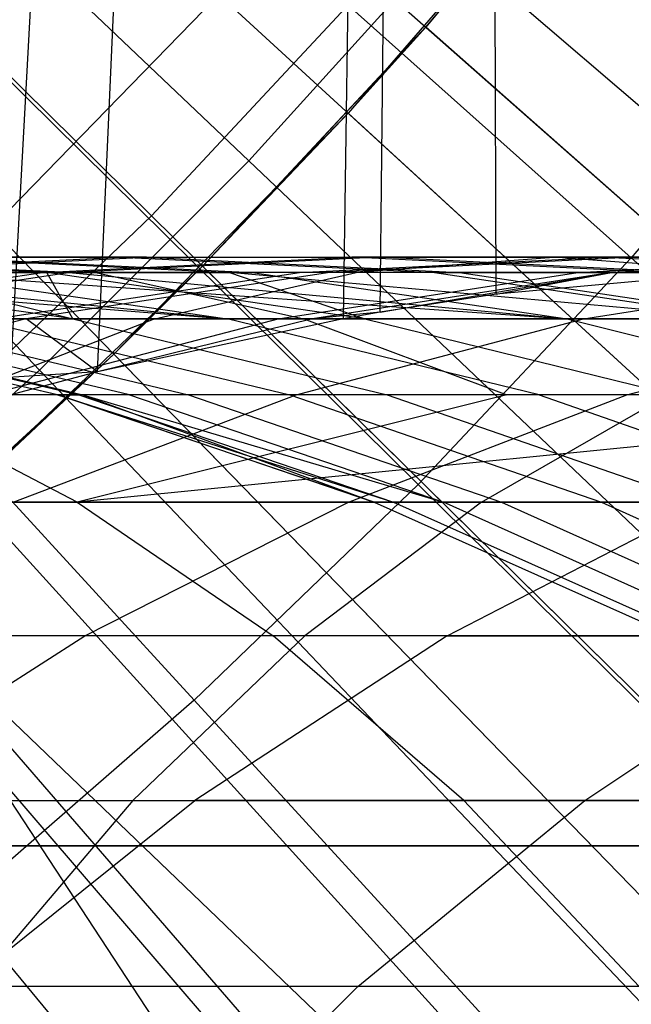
# Model space of a CAD drawing. Extents: x 0.1 to 12.1, y -6 to 6.
# Tile 155 of 256: x 6.74 to 6.844, y -0.827 to -0.66. Entities that reach past the tile are written whole.
import ezdxf

# ---------------------------------------------------------------- set-up
doc = ezdxf.new("R2010")
doc.units = 0
doc.header["$LTSCALE"] = 2.54
doc.layers.get('0').update_dxf_attribs({"linetype": 'CONTINUOUS'})

# ---------------------------------------------------------------- blocks, each defined once
blk = doc.blocks.new('DROPS_COLOR_B-11195_STL')
at = {"color": 0}
for p, q in [((6.73861, -0.72345, 50.9819), (6.81684, 0.70693, 50.99133)), ((6.73861, -0.72345, 50.9819), (6.81684, 0.70693, 50.99133)), ((6.75355, -0.71951, 50.98362), (6.81684, 0.70693, 50.99133)), ((6.75355, -0.71951, 50.98362), (6.81684, 0.70693, 50.99133)), ((6.81684, 0.70693, 50.99133), (6.79523, -0.7105, 50.98862)), ((6.81684, 0.70693, 50.99133), (6.79523, -0.7105, 50.98862)), ((6.80154, -0.70938, 50.9894), (6.81684, 0.70693, 50.99133)), ((6.80154, -0.70938, 50.9894), (6.81684, 0.70693, 50.99133)), ((6.82122, -0.70631, 50.99189), (6.81684, 0.70693, 50.99133)), ((6.82122, -0.70631, 50.99189), (6.81684, 0.70693, 50.99133)), ((6.66976, -0.57959, 13.76702), (6.77925, -0.68366, 13.73038)), ((6.66976, -0.57959, 13.76702), (6.77925, -0.68366, 13.73038)), ((6.7328, -0.60067, 13.83503), (6.84417, -0.70011, 13.79774)), ((6.7328, -0.60067, 13.83503), (6.84417, -0.70011, 13.79774)), ((6.63962, -0.60972, 13.76702), (6.7437, -0.71921, 13.73038)), ((6.63962, -0.60972, 13.76702), (6.7437, -0.71921, 13.73038)), ((6.84536, -0.61761, 13.61623), (6.80927, -0.66094, 13.61623)), ((6.808, -0.73862, 13.79774), (6.70177, -0.63371, 13.83503)), ((6.808, -0.73862, 13.79774), (6.70177, -0.63371, 13.83503)), ((6.83346, -0.63245, 13.45288), (6.79609, -0.67558, 13.45288)), ((6.83346, -0.63245, 13.45288), (6.79609, -0.67558, 13.45288)), ((6.80927, -0.66094, 13.61623), (6.83346, -0.63245, 13.45288)), ((6.80927, -0.66094, 13.61623), (6.83346, -0.63245, 13.45288)), ((6.77925, -0.68366, 13.73038), (6.81296, -0.64636, 13.73038)), ((6.77925, -0.68366, 13.73038), (6.81296, -0.64636, 13.73038)), ((6.81296, -0.64636, 13.73038), (6.92797, -0.7451, 13.68953)), ((6.81296, -0.64636, 13.73038), (6.92797, -0.7451, 13.68953)), ((6.77413, -0.65542, 1.92723), (6.73554, -0.69512, 1.92723)), ((6.77413, -0.65542, 1.92723), (6.73554, -0.69512, 1.92723)), ((6.77413, -0.65542, 1.92723), (7.0075, -0.86961, 2.00512)), ((6.77413, -0.65542, 1.92723), (7.0075, -0.86961, 2.00512)), ((6.87835, -0.65983, 13.79774), (6.84417, -0.70011, 13.79774)), ((6.87835, -0.65983, 13.79774), (6.84417, -0.70011, 13.79774)), ((6.80927, -0.66094, 13.61623), (6.77138, -0.70156, 13.61623)), ((6.80927, -0.66094, 13.61623), (6.79609, -0.67558, 13.45288)), ((6.80927, -0.66094, 13.61623), (6.79609, -0.67558, 13.45288)), ((6.76994, -0.77527, 13.79774), (6.66911, -0.66516, 13.83503)), ((6.76994, -0.77527, 13.79774), (6.66911, -0.66516, 13.83503)), ((6.79609, -0.67558, 13.45288), (6.75632, -0.7165, 13.45288)), ((6.79609, -0.67558, 13.45288), (6.75632, -0.7165, 13.45288)), ((6.77138, -0.70156, 13.61623), (6.79609, -0.67558, 13.45288)), ((6.77138, -0.70156, 13.61623), (6.79609, -0.67558, 13.45288)), ((6.79609, -0.67558, 13.45288), (7.02917, -0.8895, 13.37336)), ((6.79609, -0.67558, 13.45288), (7.02917, -0.8895, 13.37336)), ((6.7437, -0.71921, 13.73038), (6.77925, -0.68366, 13.73038)), ((6.7437, -0.71921, 13.73038), (6.77925, -0.68366, 13.73038)), ((6.77925, -0.68366, 13.73038), (6.88912, -0.7881, 13.68953)), ((6.77925, -0.68366, 13.73038), (6.88912, -0.7881, 13.68953)), ((6.73554, -0.69512, 1.92723), (6.95631, -0.92228, 2.00512)), ((6.73554, -0.69512, 1.92723), (6.95631, -0.92228, 2.00512)), ((6.74495, -0.70263, 53.34686), (6.69073, -0.70001, 53.3608)), ((6.74495, -0.70263, 53.34686), (6.69073, -0.70001, 53.3608)), ((6.74865, -0.70263, 51.61756), (6.69448, -0.70001, 51.60338)), ((6.74865, -0.70263, 51.61756), (6.69448, -0.70001, 51.60338)), ((6.70444, -0.70263, 53.60637), (6.75759, -0.70001, 53.58879)), ((6.70444, -0.70263, 53.60637), (6.75759, -0.70001, 53.58879)), ((6.70881, -0.70263, 51.3591), (6.76189, -0.70001, 51.3769)), ((6.70881, -0.70263, 51.3591), (6.76189, -0.70001, 51.3769)), ((6.71771, -0.70001, 56.58616), (6.83178, -0.70001, 56.67714)), ((6.71771, -0.70001, 56.58616), (6.83178, -0.70001, 56.67714)), ((6.75759, -0.70001, 53.58879), (6.72224, -0.70001, 53.47536)), ((6.72224, -0.70001, 53.47536), (6.77596, -0.70263, 53.45959)), ((6.75759, -0.70001, 53.58879), (6.72224, -0.70001, 53.47536)), ((6.72224, -0.70001, 53.47536), (6.77596, -0.70263, 53.45959)), ((6.72621, -0.70001, 51.48978), (6.77987, -0.70263, 51.50577)), ((6.76189, -0.70001, 51.3769), (6.72621, -0.70001, 51.48978)), ((6.76189, -0.70001, 51.3769), (6.72621, -0.70001, 51.48978)), ((6.72621, -0.70001, 51.48978), (6.77987, -0.70263, 51.50577)), ((6.74422, -0.70263, 53.72028), (6.79674, -0.70001, 53.7009)), ((6.74422, -0.70263, 53.72028), (6.79674, -0.70001, 53.7009)), ((6.80141, -0.70001, 51.2653), (6.74895, -0.70263, 51.24571)), ((6.80141, -0.70001, 51.2653), (6.74895, -0.70263, 51.24571)), ((6.75759, -0.70001, 53.58879), (6.79674, -0.70001, 53.7009)), ((6.75759, -0.70001, 53.58879), (6.79674, -0.70001, 53.7009)), ((6.75759, -0.70001, 53.58879), (6.81075, -0.70263, 53.5712)), ((6.75759, -0.70001, 53.58879), (6.81075, -0.70263, 53.5712)), ((6.76189, -0.70001, 51.3769), (6.81498, -0.70263, 51.3947)), ((6.76189, -0.70001, 51.3769), (6.81498, -0.70263, 51.3947)), ((6.76189, -0.70001, 51.3769), (6.80141, -0.70001, 51.2653)), ((6.76189, -0.70001, 51.3769), (6.80141, -0.70001, 51.2653)), ((6.78783, -0.70263, 53.83276), (6.83968, -0.70001, 53.81161)), ((6.78783, -0.70263, 53.83276), (6.83968, -0.70001, 53.81161)), ((6.84475, -0.70001, 51.15495), (6.79299, -0.70263, 51.1336)), ((6.84475, -0.70001, 51.15495), (6.79299, -0.70263, 51.1336)), ((6.84927, -0.70263, 53.68152), (6.79674, -0.70001, 53.7009)), ((6.83968, -0.70001, 53.81161), (6.79674, -0.70001, 53.7009)), ((6.83968, -0.70001, 53.81161), (6.79674, -0.70001, 53.7009)), ((6.84927, -0.70263, 53.68152), (6.79674, -0.70001, 53.7009)), ((6.83178, -0.70001, 56.67714), (6.79746, -0.70263, 56.72138)), ((6.83178, -0.70001, 56.67714), (6.79746, -0.70263, 56.72138)), ((6.84475, -0.70001, 51.15495), (6.80141, -0.70001, 51.2653)), ((6.84475, -0.70001, 51.15495), (6.80141, -0.70001, 51.2653)), ((6.85386, -0.70263, 51.28488), (6.80141, -0.70001, 51.2653)), ((6.85386, -0.70263, 51.28488), (6.80141, -0.70001, 51.2653)), ((6.808, -0.73862, 13.79774), (6.84417, -0.70011, 13.79774)), ((6.808, -0.73862, 13.79774), (6.84417, -0.70011, 13.79774)), ((6.88499, -0.70054, 51.00039), (6.82122, -0.70631, 50.99189)), ((6.88499, -0.70054, 51.00039), (6.82122, -0.70631, 50.99189)), ((6.83178, -0.70001, 56.67714), (6.94846, -0.70001, 56.76506)), ((6.83178, -0.70001, 56.67714), (6.94846, -0.70001, 56.76506)), ((6.83178, -0.70001, 56.67714), (6.8661, -0.70263, 56.6329)), ((6.83178, -0.70001, 56.67714), (6.8661, -0.70263, 56.6329)), ((6.83511, -0.70263, 53.94337), (6.88621, -0.70001, 53.92047)), ((6.83511, -0.70263, 53.94337), (6.88621, -0.70001, 53.92047)), ((6.88621, -0.70001, 53.92047), (6.83968, -0.70001, 53.81161)), ((6.83968, -0.70001, 53.81161), (6.89152, -0.70263, 53.79047)), ((6.88621, -0.70001, 53.92047), (6.83968, -0.70001, 53.81161)), ((6.83968, -0.70001, 53.81161), (6.89152, -0.70263, 53.79047)), ((6.89181, -0.70001, 51.04615), (6.8408, -0.70263, 51.02306)), ((6.89181, -0.70001, 51.04615), (6.8408, -0.70263, 51.02306)), ((6.88499, -0.70054, 51.00039), (6.8408, -0.70263, 51.02306)), ((6.88499, -0.70054, 51.00039), (6.8408, -0.70263, 51.02306)), ((6.9558, -0.79978, 13.75643), (6.84417, -0.70011, 13.79774)), ((6.9558, -0.79978, 13.75643), (6.84417, -0.70011, 13.79774)), ((6.77138, -0.70156, 13.61623), (6.73129, -0.74001, 13.61623)), ((6.77138, -0.70156, 13.61623), (6.75632, -0.7165, 13.45288)), ((6.77138, -0.70156, 13.61623), (6.75632, -0.7165, 13.45288)), ((6.75324, -0.70263, 56.54289), (6.6429, -0.70263, 56.44979)), ((6.75324, -0.70263, 56.54289), (6.6429, -0.70263, 56.44979)), ((6.6775, -0.70263, 51.9599), (6.77558, -0.7105, 51.74261)), ((6.6775, -0.70263, 51.9599), (6.77558, -0.7105, 51.74261)), ((6.79746, -0.70263, 56.72138), (6.68219, -0.70263, 56.62944)), ((6.79746, -0.70263, 56.72138), (6.68219, -0.70263, 56.62944)), ((6.69192, -0.7105, 53.73957), (6.74422, -0.70263, 53.72028)), ((6.69192, -0.7105, 53.73957), (6.74422, -0.70263, 53.72028)), ((6.74933, -0.7105, 53.10892), (6.69453, -0.70263, 53.11912)), ((6.74933, -0.7105, 53.10892), (6.69453, -0.70263, 53.11912)), ((6.74895, -0.70263, 51.24571), (6.69673, -0.7105, 51.22621)), ((6.74895, -0.70263, 51.24571), (6.69673, -0.7105, 51.22621)), ((6.69742, -0.70263, 51.84474), (6.77558, -0.7105, 51.74261)), ((6.69742, -0.70263, 51.84474), (6.77558, -0.7105, 51.74261)), ((6.74422, -0.70263, 53.72028), (6.70444, -0.70263, 53.60637)), ((6.74422, -0.70263, 53.72028), (6.70444, -0.70263, 53.60637)), ((6.70881, -0.70263, 51.3591), (6.74895, -0.70263, 51.24571)), ((6.70881, -0.70263, 51.3591), (6.74895, -0.70263, 51.24571)), ((6.71783, -0.70263, 53.23341), (6.74495, -0.70263, 53.34686)), ((6.71783, -0.70263, 53.23341), (6.74495, -0.70263, 53.34686)), ((6.71783, -0.70263, 53.23341), (6.74933, -0.7105, 53.10892)), ((6.71783, -0.70263, 53.23341), (6.74933, -0.7105, 53.10892)), ((6.74865, -0.70263, 51.61756), (6.72121, -0.70263, 51.73033)), ((6.72121, -0.70263, 51.73033), (6.77558, -0.7105, 51.74261)), ((6.72121, -0.70263, 51.73033), (6.77558, -0.7105, 51.74261)), ((6.72121, -0.70263, 51.73033), (6.83328, -0.7105, 51.5217)), ((6.72121, -0.70263, 51.73033), (6.83328, -0.7105, 51.5217)), ((6.74865, -0.70263, 51.61756), (6.72121, -0.70263, 51.73033)), ((6.73622, -0.7105, 53.85382), (6.78783, -0.70263, 53.83276)), ((6.73622, -0.7105, 53.85382), (6.78783, -0.70263, 53.83276)), ((6.79299, -0.70263, 51.1336), (6.74146, -0.7105, 51.11235)), ((6.79299, -0.70263, 51.1336), (6.74146, -0.7105, 51.11235)), ((6.78783, -0.70263, 53.83276), (6.74422, -0.70263, 53.72028)), ((6.78783, -0.70263, 53.83276), (6.74422, -0.70263, 53.72028)), ((6.74933, -0.7105, 53.10892), (6.74495, -0.70263, 53.34686)), ((6.79894, -0.7105, 53.33298), (6.74495, -0.70263, 53.34686)), ((6.74933, -0.7105, 53.10892), (6.74495, -0.70263, 53.34686)), ((6.79894, -0.7105, 53.33298), (6.74495, -0.70263, 53.34686)), ((6.77596, -0.70263, 53.45959), (6.74495, -0.70263, 53.34686)), ((6.77596, -0.70263, 53.45959), (6.74495, -0.70263, 53.34686)), ((6.74865, -0.70263, 51.61756), (6.77987, -0.70263, 51.50577)), ((6.74865, -0.70263, 51.61756), (6.83328, -0.7105, 51.5217)), ((6.74865, -0.70263, 51.61756), (6.83328, -0.7105, 51.5217)), ((6.74865, -0.70263, 51.61756), (6.77987, -0.70263, 51.50577)), ((6.79299, -0.70263, 51.1336), (6.74895, -0.70263, 51.24571)), ((6.79299, -0.70263, 51.1336), (6.74895, -0.70263, 51.24571)), ((6.8661, -0.70263, 56.6329), (6.75324, -0.70263, 56.54289)), ((6.75324, -0.70263, 56.54289), (6.7886, -0.7105, 56.4998)), ((6.75324, -0.70263, 56.54289), (6.7886, -0.7105, 56.4998)), ((6.8661, -0.70263, 56.6329), (6.75324, -0.70263, 56.54289)), ((6.7633, -0.7105, 56.76542), (6.79746, -0.70263, 56.72138)), ((6.7633, -0.7105, 56.76542), (6.79746, -0.70263, 56.72138)), ((6.86367, -0.7105, 53.55369), (6.77596, -0.70263, 53.45959)), ((6.77596, -0.70263, 53.45959), (6.79894, -0.7105, 53.33298)), ((6.86367, -0.7105, 53.55369), (6.77596, -0.70263, 53.45959)), ((6.81075, -0.70263, 53.5712), (6.77596, -0.70263, 53.45959)), ((6.81075, -0.70263, 53.5712), (6.77596, -0.70263, 53.45959)), ((6.77596, -0.70263, 53.45959), (6.79894, -0.7105, 53.33298)), ((6.77987, -0.70263, 51.50577), (6.83328, -0.7105, 51.5217)), ((6.81498, -0.70263, 51.3947), (6.77987, -0.70263, 51.50577)), ((6.81498, -0.70263, 51.3947), (6.77987, -0.70263, 51.50577)), ((6.77987, -0.70263, 51.50577), (6.83328, -0.7105, 51.5217)), ((6.78424, -0.7105, 53.96616), (6.83511, -0.70263, 53.94337)), ((6.78424, -0.7105, 53.96616), (6.83511, -0.70263, 53.94337)), ((6.83511, -0.70263, 53.94337), (6.78783, -0.70263, 53.83276)), ((6.83511, -0.70263, 53.94337), (6.78783, -0.70263, 53.83276)), ((6.8408, -0.70263, 51.02306), (6.79002, -0.7105, 51.00007)), ((6.8408, -0.70263, 51.02306), (6.79002, -0.7105, 51.00007)), ((6.8408, -0.70263, 51.02306), (6.79299, -0.70263, 51.1336)), ((6.8408, -0.70263, 51.02306), (6.79299, -0.70263, 51.1336)), ((6.91538, -0.70263, 56.81022), (6.79746, -0.70263, 56.72138)), ((6.91538, -0.70263, 56.81022), (6.79746, -0.70263, 56.72138)), ((6.80154, -0.70938, 50.9894), (6.8408, -0.70263, 51.02306)), ((6.80154, -0.70938, 50.9894), (6.8408, -0.70263, 51.02306)), ((6.81075, -0.70263, 53.5712), (6.84927, -0.70263, 53.68152)), ((6.81075, -0.70263, 53.5712), (6.84927, -0.70263, 53.68152)), ((6.81075, -0.70263, 53.5712), (6.86367, -0.7105, 53.55369)), ((6.81075, -0.70263, 53.5712), (6.86367, -0.7105, 53.55369)), ((6.81498, -0.70263, 51.3947), (6.86783, -0.7105, 51.41242)), ((6.81498, -0.70263, 51.3947), (6.86783, -0.7105, 51.41242)), ((6.81498, -0.70263, 51.3947), (6.85386, -0.70263, 51.28488)), ((6.81498, -0.70263, 51.3947), (6.85386, -0.70263, 51.28488)), ((6.82122, -0.70631, 50.99189), (6.8408, -0.70263, 51.02306)), ((6.82122, -0.70631, 50.99189), (6.8408, -0.70263, 51.02306)), ((6.88614, -0.70263, 54.05229), (6.83511, -0.70263, 53.94337)), ((6.88614, -0.70263, 54.05229), (6.83511, -0.70263, 53.94337)), ((6.83606, -0.7105, 54.07679), (6.88614, -0.70263, 54.05229)), ((6.83606, -0.7105, 54.07679), (6.88614, -0.70263, 54.05229)), ((6.82122, -0.70631, 50.99189), (6.80154, -0.70938, 50.9894)), ((6.82122, -0.70631, 50.99189), (6.80154, -0.70938, 50.9894)), ((6.64682, -0.7105, 56.67253), (6.7633, -0.7105, 56.76542)), ((6.64682, -0.7105, 56.67253), (6.7633, -0.7105, 56.76542)), ((6.67944, -0.7105, 56.4077), (6.7886, -0.7105, 56.4998)), ((6.67944, -0.7105, 56.4077), (6.7886, -0.7105, 56.4998)), ((6.74146, -0.7105, 51.11235), (6.69128, -0.72343, 51.09165)), ((6.74146, -0.7105, 51.11235), (6.69128, -0.72343, 51.09165)), ((6.74673, -0.72343, 52.54022), (6.69245, -0.7105, 52.54105)), ((6.74673, -0.72343, 52.54022), (6.69245, -0.7105, 52.54105)), ((6.6927, -0.7105, 52.42638), (6.74697, -0.72343, 52.42739)), ((6.6927, -0.7105, 52.42638), (6.74697, -0.72343, 52.42739)), ((6.69613, -0.7105, 52.65565), (6.75035, -0.72343, 52.65299)), ((6.69613, -0.7105, 52.65565), (6.75035, -0.72343, 52.65299)), ((6.74146, -0.7105, 51.11235), (6.69673, -0.7105, 51.22621)), ((6.74146, -0.7105, 51.11235), (6.69673, -0.7105, 51.22621)), ((6.69685, -0.7105, 52.31147), (6.75106, -0.72343, 52.31432)), ((6.69685, -0.7105, 52.31147), (6.75106, -0.72343, 52.31432)), ((6.75897, -0.72343, 52.20146), (6.70489, -0.7105, 52.19677)), ((6.75897, -0.72343, 52.20146), (6.70489, -0.7105, 52.19677)), ((6.74933, -0.7105, 53.10892), (6.71506, -0.7105, 52.88306)), ((6.71506, -0.7105, 52.88306), (6.76898, -0.72343, 52.87676)), ((6.74933, -0.7105, 53.10892), (6.71506, -0.7105, 52.88306)), ((6.71506, -0.7105, 52.88306), (6.76898, -0.72343, 52.87676)), ((6.7633, -0.7105, 56.76542), (6.73002, -0.72343, 56.80832)), ((6.7633, -0.7105, 56.76542), (6.73002, -0.72343, 56.80832)), ((6.73258, -0.7105, 51.96847), (6.78621, -0.72343, 51.97682)), ((6.77558, -0.7105, 51.74261), (6.73258, -0.7105, 51.96847)), ((6.77558, -0.7105, 51.74261), (6.73258, -0.7105, 51.96847)), ((6.73258, -0.7105, 51.96847), (6.78621, -0.72343, 51.97682)), ((6.7347, -0.72343, 53.98835), (6.78424, -0.7105, 53.96616)), ((6.7347, -0.72343, 53.98835), (6.78424, -0.7105, 53.96616)), ((6.78424, -0.7105, 53.96616), (6.73622, -0.7105, 53.85382)), ((6.78424, -0.7105, 53.96616), (6.73622, -0.7105, 53.85382)), ((6.75355, -0.71951, 50.98362), (6.74146, -0.7105, 51.11235)), ((6.75355, -0.71951, 50.98362), (6.74146, -0.7105, 51.11235)), ((6.79002, -0.7105, 51.00007), (6.74146, -0.7105, 51.11235)), ((6.79002, -0.7105, 51.00007), (6.74146, -0.7105, 51.11235)), ((6.79894, -0.7105, 53.33298), (6.74933, -0.7105, 53.10892)), ((6.74933, -0.7105, 53.10892), (6.8027, -0.72343, 53.099)), ((6.79894, -0.7105, 53.33298), (6.74933, -0.7105, 53.10892)), ((6.74933, -0.7105, 53.10892), (6.8027, -0.72343, 53.099)), ((6.79523, -0.7105, 50.98862), (6.75355, -0.71951, 50.98362)), ((6.79523, -0.7105, 50.98862), (6.75355, -0.71951, 50.98362)), ((6.79002, -0.7105, 51.00007), (6.75355, -0.71951, 50.98362)), ((6.79002, -0.7105, 51.00007), (6.75355, -0.71951, 50.98362)), ((6.7633, -0.7105, 56.76542), (6.88244, -0.7105, 56.85519)), ((6.7633, -0.7105, 56.76542), (6.88244, -0.7105, 56.85519)), ((6.82853, -0.72343, 51.75458), (6.77558, -0.7105, 51.74261)), ((6.77558, -0.7105, 51.74261), (6.83328, -0.7105, 51.5217)), ((6.82853, -0.72343, 51.75458), (6.77558, -0.7105, 51.74261)), ((6.77558, -0.7105, 51.74261), (6.83328, -0.7105, 51.5217)), ((6.83606, -0.7105, 54.07679), (6.78424, -0.7105, 53.96616)), ((6.83606, -0.7105, 54.07679), (6.78424, -0.7105, 53.96616)), ((6.7873, -0.72343, 54.10064), (6.83606, -0.7105, 54.07679)), ((6.7873, -0.72343, 54.10064), (6.83606, -0.7105, 54.07679)), ((6.7886, -0.7105, 56.4998), (6.90027, -0.7105, 56.58886)), ((6.7886, -0.7105, 56.4998), (6.90027, -0.7105, 56.58886)), ((6.7886, -0.7105, 56.4998), (6.82304, -0.72343, 56.45784)), ((6.7886, -0.7105, 56.4998), (6.82304, -0.72343, 56.45784)), ((6.80154, -0.70938, 50.9894), (6.79002, -0.7105, 51.00007)), ((6.79523, -0.7105, 50.98862), (6.79002, -0.7105, 51.00007)), ((6.80154, -0.70938, 50.9894), (6.79523, -0.7105, 50.98862)), ((6.86367, -0.7105, 53.55369), (6.79894, -0.7105, 53.33298)), ((6.79894, -0.7105, 53.33298), (6.85151, -0.72343, 53.31947)), ((6.86367, -0.7105, 53.55369), (6.79894, -0.7105, 53.33298)), ((6.79894, -0.7105, 53.33298), (6.85151, -0.72343, 53.31947)), ((6.83328, -0.7105, 51.5217), (6.88531, -0.72343, 51.53721)), ((6.86783, -0.7105, 51.41242), (6.83328, -0.7105, 51.5217)), ((6.86783, -0.7105, 51.41242), (6.83328, -0.7105, 51.5217)), ((6.83328, -0.7105, 51.5217), (6.88531, -0.72343, 51.53721)), ((6.89138, -0.7105, 54.18509), (6.83606, -0.7105, 54.07679)), ((6.89138, -0.7105, 54.18509), (6.83606, -0.7105, 54.07679)), ((6.84344, -0.72343, 54.21058), (6.89138, -0.7105, 54.18509)), ((6.84344, -0.72343, 54.21058), (6.89138, -0.7105, 54.18509)), ((6.75632, -0.7165, 13.45288), (6.71428, -0.75508, 13.45288)), ((6.75632, -0.7165, 13.45288), (6.71428, -0.75508, 13.45288)), ((6.73129, -0.74001, 13.61623), (6.75632, -0.7165, 13.45288)), ((6.73129, -0.74001, 13.61623), (6.75632, -0.7165, 13.45288)), ((6.75632, -0.7165, 13.45288), (6.97681, -0.94337, 13.37336)), ((6.75632, -0.7165, 13.45288), (6.97681, -0.94337, 13.37336)), ((6.75355, -0.71951, 50.98362), (6.69128, -0.72343, 51.09165)), ((6.75355, -0.71951, 50.98362), (6.69128, -0.72343, 51.09165)), ((6.7064, -0.75292, 13.73038), (6.7437, -0.71921, 13.73038)), ((6.7064, -0.75292, 13.73038), (6.7437, -0.71921, 13.73038)), ((6.75355, -0.71951, 50.98362), (6.73861, -0.72345, 50.9819)), ((6.75355, -0.71951, 50.98362), (6.73861, -0.72345, 50.9819)), ((6.7437, -0.71921, 13.73038), (6.84814, -0.82908, 13.68953)), ((6.7437, -0.71921, 13.73038), (6.84814, -0.82908, 13.68953)), ((6.75012, -0.74162, 56.32626), (6.71502, -0.72343, 56.3667)), ((6.82304, -0.72343, 56.45784), (6.71502, -0.72343, 56.3667)), ((6.75012, -0.74162, 56.32626), (6.71502, -0.72343, 56.3667)), ((6.82304, -0.72343, 56.45784), (6.71502, -0.72343, 56.3667)), ((6.85036, -0.72343, 56.89899), (6.73002, -0.72343, 56.80832)), ((6.85036, -0.72343, 56.89899), (6.73002, -0.72343, 56.80832)), ((6.7873, -0.72343, 54.10064), (6.7347, -0.72343, 53.98835)), ((6.7873, -0.72343, 54.10064), (6.7347, -0.72343, 53.98835)), ((6.73921, -0.74162, 54.12418), (6.7873, -0.72343, 54.10064)), ((6.73921, -0.74162, 54.12418), (6.7873, -0.72343, 54.10064)), ((6.74697, -0.72343, 52.42739), (6.74673, -0.72343, 52.54022)), ((6.74697, -0.72343, 52.42739), (6.74673, -0.72343, 52.54022)), ((6.8005, -0.74162, 52.42839), (6.74673, -0.72343, 52.54022)), ((6.74673, -0.72343, 52.54022), (6.75035, -0.72343, 52.65299)), ((6.74673, -0.72343, 52.54022), (6.75035, -0.72343, 52.65299)), ((6.74673, -0.72343, 52.54022), (6.80382, -0.74162, 52.65037)), ((6.74673, -0.72343, 52.54022), (6.80382, -0.74162, 52.65037)), ((6.8005, -0.74162, 52.42839), (6.74673, -0.72343, 52.54022)), ((6.74697, -0.72343, 52.42739), (6.8005, -0.74162, 52.42839)), ((6.75106, -0.72343, 52.31432), (6.74697, -0.72343, 52.42739)), ((6.75106, -0.72343, 52.31432), (6.74697, -0.72343, 52.42739)), ((6.74697, -0.72343, 52.42739), (6.8005, -0.74162, 52.42839)), ((6.93354, -0.72343, 56.54597), (6.75012, -0.74162, 56.32626)), ((6.93354, -0.72343, 56.54597), (6.75012, -0.74162, 56.32626)), ((6.82304, -0.72343, 56.45784), (6.75012, -0.74162, 56.32626)), ((6.82304, -0.72343, 56.45784), (6.75012, -0.74162, 56.32626)), ((6.76898, -0.72343, 52.87676), (6.75035, -0.72343, 52.65299)), ((6.75035, -0.72343, 52.65299), (6.80382, -0.74162, 52.65037)), ((6.76898, -0.72343, 52.87676), (6.75035, -0.72343, 52.65299)), ((6.75035, -0.72343, 52.65299), (6.80382, -0.74162, 52.65037)), ((6.75106, -0.72343, 52.31432), (6.8005, -0.74162, 52.42839)), ((6.75106, -0.72343, 52.31432), (6.8005, -0.74162, 52.42839)), ((6.75106, -0.72343, 52.31432), (6.81231, -0.74162, 52.20609)), ((6.75897, -0.72343, 52.20146), (6.75106, -0.72343, 52.31432)), ((6.75897, -0.72343, 52.20146), (6.75106, -0.72343, 52.31432)), ((6.75106, -0.72343, 52.31432), (6.81231, -0.74162, 52.20609)), ((6.78621, -0.72343, 51.97682), (6.75897, -0.72343, 52.20146)), ((6.75897, -0.72343, 52.20146), (6.81231, -0.74162, 52.20609)), ((6.78621, -0.72343, 51.97682), (6.75897, -0.72343, 52.20146)), ((6.75897, -0.72343, 52.20146), (6.81231, -0.74162, 52.20609)), ((6.8027, -0.72343, 53.099), (6.76898, -0.72343, 52.87676)), ((6.76898, -0.72343, 52.87676), (6.82216, -0.74162, 52.87054)), ((6.8027, -0.72343, 53.099), (6.76898, -0.72343, 52.87676)), ((6.76898, -0.72343, 52.87676), (6.82216, -0.74162, 52.87054)), ((6.82853, -0.72343, 51.75458), (6.78621, -0.72343, 51.97682)), ((6.78621, -0.72343, 51.97682), (6.83911, -0.74162, 51.98505)), ((6.82853, -0.72343, 51.75458), (6.78621, -0.72343, 51.97682)), ((6.78621, -0.72343, 51.97682), (6.83911, -0.74162, 51.98505)), ((6.84344, -0.72343, 54.21058), (6.7873, -0.72343, 54.10064)), ((6.84344, -0.72343, 54.21058), (6.7873, -0.72343, 54.10064)), ((6.79617, -0.74162, 54.23571), (6.84344, -0.72343, 54.21058)), ((6.79617, -0.74162, 54.23571), (6.84344, -0.72343, 54.21058)), ((6.85151, -0.72343, 53.31947), (6.8027, -0.72343, 53.099)), ((6.8027, -0.72343, 53.099), (6.85534, -0.74162, 53.08922)), ((6.85151, -0.72343, 53.31947), (6.8027, -0.72343, 53.099)), ((6.8027, -0.72343, 53.099), (6.85534, -0.74162, 53.08922)), ((6.81872, -0.74162, 56.94218), (6.85036, -0.72343, 56.89899)), ((6.81872, -0.74162, 56.94218), (6.85036, -0.72343, 56.89899)), ((6.93354, -0.72343, 56.54597), (6.82304, -0.72343, 56.45784)), ((6.93354, -0.72343, 56.54597), (6.82304, -0.72343, 56.45784)), ((6.88531, -0.72343, 51.53721), (6.82853, -0.72343, 51.75458)), ((6.82853, -0.72343, 51.75458), (6.88075, -0.74162, 51.76639)), ((6.88531, -0.72343, 51.53721), (6.82853, -0.72343, 51.75458)), ((6.82853, -0.72343, 51.75458), (6.88075, -0.74162, 51.76639)), ((6.90327, -0.72343, 54.31854), (6.84344, -0.72343, 54.21058)), ((6.90327, -0.72343, 54.31854), (6.84344, -0.72343, 54.21058)), ((6.69476, -0.73255, 1.92723), (6.9022, -0.97195, 2.00512)), ((6.69476, -0.73255, 1.92723), (6.9022, -0.97195, 2.00512)), ((6.76994, -0.77527, 13.79774), (6.808, -0.73862, 13.79774)), ((6.76994, -0.77527, 13.79774), (6.808, -0.73862, 13.79774)), ((6.91449, -0.84378, 13.75643), (6.808, -0.73862, 13.79774)), ((6.91449, -0.84378, 13.75643), (6.808, -0.73862, 13.79774)), ((6.54887, -0.74162, 56.14186), (6.75012, -0.74162, 56.32626)), ((6.54887, -0.74162, 56.14186), (6.75012, -0.74162, 56.32626)), ((6.69721, -0.74162, 56.85062), (6.81872, -0.74162, 56.94218)), ((6.69721, -0.74162, 56.85062), (6.81872, -0.74162, 56.94218)), ((6.79617, -0.74162, 54.23571), (6.73921, -0.74162, 54.12418)), ((6.79617, -0.74162, 54.23571), (6.73921, -0.74162, 54.12418)), ((6.75012, -0.74162, 56.32626), (6.96636, -0.74162, 56.50367)), ((6.75012, -0.74162, 56.32626), (6.96636, -0.74162, 56.50367)), ((6.75012, -0.74162, 56.32626), (6.78335, -0.76432, 56.28797)), ((6.75012, -0.74162, 56.32626), (6.78335, -0.76432, 56.28797)), ((6.7514, -0.76432, 54.25952), (6.79617, -0.74162, 54.23571)), ((6.7514, -0.76432, 54.25952), (6.79617, -0.74162, 54.23571)), ((6.81872, -0.74162, 56.94218), (6.78876, -0.76432, 56.98308)), ((6.81872, -0.74162, 56.94218), (6.78876, -0.76432, 56.98308)), ((6.85687, -0.74162, 54.34526), (6.79617, -0.74162, 54.23571)), ((6.85687, -0.74162, 54.34526), (6.79617, -0.74162, 54.23571)), ((6.8005, -0.74162, 52.42839), (6.80382, -0.74162, 52.65037)), ((6.8005, -0.74162, 52.42839), (6.80382, -0.74162, 52.65037)), ((6.8005, -0.74162, 52.42839), (6.8512, -0.76432, 52.42933)), ((6.81231, -0.74162, 52.20609), (6.8005, -0.74162, 52.42839)), ((6.81231, -0.74162, 52.20609), (6.8005, -0.74162, 52.42839)), ((6.8005, -0.74162, 52.42839), (6.8512, -0.76432, 52.42933)), ((6.82216, -0.74162, 52.87054), (6.80382, -0.74162, 52.65037)), ((6.80382, -0.74162, 52.65037), (6.85447, -0.76432, 52.64788)), ((6.82216, -0.74162, 52.87054), (6.80382, -0.74162, 52.65037)), ((6.80382, -0.74162, 52.65037), (6.85447, -0.76432, 52.64788)), ((6.81231, -0.74162, 52.20609), (6.83911, -0.74162, 51.98505)), ((6.86282, -0.76432, 52.21046), (6.81231, -0.74162, 52.20609)), ((6.86282, -0.76432, 52.21046), (6.81231, -0.74162, 52.20609)), ((6.81231, -0.74162, 52.20609), (6.83911, -0.74162, 51.98505)), ((6.81293, -0.76432, 54.37055), (6.85687, -0.74162, 54.34526)), ((6.81293, -0.76432, 54.37055), (6.85687, -0.74162, 54.34526)), ((6.81872, -0.74162, 56.94218), (6.94271, -0.74162, 57.03036)), ((6.81872, -0.74162, 56.94218), (6.94271, -0.74162, 57.03036)), ((6.85534, -0.74162, 53.08922), (6.82216, -0.74162, 52.87054)), ((6.82216, -0.74162, 52.87054), (6.87252, -0.76432, 52.86465)), ((6.85534, -0.74162, 53.08922), (6.82216, -0.74162, 52.87054)), ((6.82216, -0.74162, 52.87054), (6.87252, -0.76432, 52.86465)), ((6.83911, -0.74162, 51.98505), (6.88921, -0.76432, 51.99285)), ((6.83911, -0.74162, 51.98505), (6.88075, -0.74162, 51.76639)), ((6.83911, -0.74162, 51.98505), (6.88921, -0.76432, 51.99285)), ((6.83911, -0.74162, 51.98505), (6.88075, -0.74162, 51.76639)), ((6.7064, -0.75292, 13.73038), (6.80513, -0.86793, 13.68953)), ((6.7064, -0.75292, 13.73038), (6.80513, -0.86793, 13.68953)), ((6.71428, -0.75508, 13.45288), (6.92146, -0.99417, 13.37336)), ((6.71428, -0.75508, 13.45288), (6.92146, -0.99417, 13.37336)), ((6.78335, -0.76432, 56.28797), (6.58412, -0.76432, 56.1054)), ((6.78335, -0.76432, 56.28797), (6.58412, -0.76432, 56.1054)), ((6.78876, -0.76432, 56.98308), (6.66613, -0.76432, 56.89069)), ((6.78876, -0.76432, 56.98308), (6.66613, -0.76432, 56.89069)), ((6.7514, -0.76432, 54.25952), (6.69366, -0.76432, 54.14646)), ((6.7514, -0.76432, 54.25952), (6.69366, -0.76432, 54.14646)), ((6.70774, -0.79228, 54.28273), (6.7514, -0.76432, 54.25952)), ((6.70774, -0.79228, 54.28273), (6.7514, -0.76432, 54.25952)), ((6.81293, -0.76432, 54.37055), (6.7514, -0.76432, 54.25952)), ((6.81293, -0.76432, 54.37055), (6.7514, -0.76432, 54.25952)), ((6.75954, -0.79228, 57.02297), (6.78876, -0.76432, 56.98308)), ((6.75954, -0.79228, 57.02297), (6.78876, -0.76432, 56.98308)), ((6.81293, -0.76432, 54.37055), (6.77008, -0.79228, 54.39522)), ((6.81293, -0.76432, 54.37055), (6.77008, -0.79228, 54.39522)), ((6.81577, -0.79228, 56.25063), (6.78335, -0.76432, 56.28797)), ((6.99744, -0.76432, 56.4636), (6.78335, -0.76432, 56.28797)), ((6.81577, -0.79228, 56.25063), (6.78335, -0.76432, 56.28797)), ((6.99744, -0.76432, 56.4636), (6.78335, -0.76432, 56.28797)), ((6.91388, -0.76432, 57.07208), (6.78876, -0.76432, 56.98308)), ((6.91388, -0.76432, 57.07208), (6.78876, -0.76432, 56.98308)), ((6.81293, -0.76432, 54.37055), (6.8783, -0.76432, 54.47968)), ((6.81293, -0.76432, 54.37055), (6.8783, -0.76432, 54.47968)), ((6.8363, -0.79228, 54.50578), (6.8783, -0.76432, 54.47968)), ((6.8363, -0.79228, 54.50578), (6.8783, -0.76432, 54.47968)), ((6.76994, -0.77527, 13.79774), (6.73009, -0.80996, 13.79774)), ((6.76994, -0.77527, 13.79774), (6.73009, -0.80996, 13.79774)), ((6.76994, -0.77527, 13.79774), (6.87101, -0.88564, 13.75643)), ((6.76994, -0.77527, 13.79774), (6.87101, -0.88564, 13.75643)), ((6.61849, -0.79228, 56.06985), (6.81577, -0.79228, 56.25063)), ((6.61849, -0.79228, 56.06985), (6.81577, -0.79228, 56.25063)), ((6.63582, -0.79228, 56.92975), (6.75954, -0.79228, 57.02297)), ((6.63582, -0.79228, 56.92975), (6.75954, -0.79228, 57.02297)), ((6.70774, -0.79228, 54.28273), (6.77008, -0.79228, 54.39522)), ((6.70774, -0.79228, 54.28273), (6.77008, -0.79228, 54.39522)), ((6.73074, -0.82387, 54.41786), (6.77008, -0.79228, 54.39522)), ((6.73074, -0.82387, 54.41786), (6.77008, -0.79228, 54.39522)), ((6.75954, -0.79228, 57.02297), (6.73272, -0.82387, 57.05958)), ((6.75954, -0.79228, 57.02297), (6.73272, -0.82387, 57.05958)), ((6.75954, -0.79228, 57.02297), (6.88578, -0.79228, 57.11276)), ((6.75954, -0.79228, 57.02297), (6.88578, -0.79228, 57.11276)), ((6.8363, -0.79228, 54.50578), (6.77008, -0.79228, 54.39522)), ((6.8363, -0.79228, 54.50578), (6.77008, -0.79228, 54.39522)), ((6.79776, -0.82387, 54.52974), (6.8363, -0.79228, 54.50578)), ((6.79776, -0.82387, 54.52974), (6.8363, -0.79228, 54.50578)), ((6.81577, -0.79228, 56.25063), (7.02775, -0.79228, 56.42453)), ((6.81577, -0.79228, 56.25063), (7.02775, -0.79228, 56.42453)), ((6.81577, -0.79228, 56.25063), (6.84552, -0.82387, 56.21635)), ((6.81577, -0.79228, 56.25063), (6.84552, -0.82387, 56.21635)), ((6.90621, -0.79228, 54.61405), (6.8363, -0.79228, 54.50578)), ((6.90621, -0.79228, 54.61405), (6.8363, -0.79228, 54.50578)), ((6.92824, -0.8, 17.02357), (6.49578, -0.8, 16.96663)), ((6.49578, -0.8, 36.92858), (6.92824, -0.8, 36.87165)), ((6.92824, -0.8, 17.02357), (6.49578, -0.8, 16.96663)), ((6.49578, -0.8, 36.92858), (6.92824, -0.8, 36.87165)), ((6.73204, -0.8, 33.26656), (6.93009, -0.8, 33.14519)), ((6.93009, -0.8, 20.75002), (6.73204, -0.8, 20.62866)), ((6.93009, -0.8, 20.75002), (6.73204, -0.8, 20.62866)), ((6.73204, -0.8, 33.26656), (6.93009, -0.8, 33.14519)), ((6.82549, -0.92527, 13.75643), (6.73009, -0.80996, 13.79774)), ((6.82549, -0.92527, 13.75643), (6.73009, -0.80996, 13.79774)), ((6.84552, -0.82387, 56.21635), (6.65003, -0.82387, 56.03723)), ((6.84552, -0.82387, 56.21635), (6.65003, -0.82387, 56.03723)), ((6.79776, -0.82387, 54.52974), (6.73074, -0.82387, 54.41786)), ((6.79776, -0.82387, 54.52974), (6.73074, -0.82387, 54.41786)), ((6.85998, -0.82387, 57.15009), (6.73272, -0.82387, 57.05958)), ((6.85998, -0.82387, 57.15009), (6.73272, -0.82387, 57.05958)), ((6.76074, -0.86072, 54.55275), (6.79776, -0.82387, 54.52974)), ((6.76074, -0.86072, 54.55275), (6.79776, -0.82387, 54.52974)), ((6.8685, -0.82387, 54.63929), (6.79776, -0.82387, 54.52974)), ((6.8685, -0.82387, 54.63929), (6.79776, -0.82387, 54.52974))]:
    blk.add_line(p, q, dxfattribs=at)
blk = doc.blocks.new('GROUP_1')
at = {"color": 0}
for p, q in [((6.46965, 5.53415, 0.03637), (6.7027, 5.30432, 0.08172)), ((6.46965, 5.53415, 0.03637), (6.7027, 5.30432, 0.08172)), ((6.78536, 5.3797, 11.91623), (6.74927, 5.33638, 11.91623)), ((6.7027, 5.30432, 0.08172), (6.74012, 5.34444, 0.08172)), ((6.7027, 5.30432, 0.08172), (6.74012, 5.34444, 0.08172)), ((6.74012, 5.34444, 0.08172), (6.98333, 5.1299, 0.14503)), ((6.74012, 5.34444, 0.08172), (6.98333, 5.1299, 0.14503)), ((6.74927, 5.33638, 11.91623), (6.71138, 5.29576, 11.91623)), ((6.74927, 5.33638, 11.91623), (6.99238, 5.12192, 11.85225)), ((6.74927, 5.33638, 11.91623), (6.99238, 5.12192, 11.85225)), ((6.6631, 5.26634, 0.08172), (6.7027, 5.30432, 0.08172)), ((6.6631, 5.26634, 0.08172), (6.7027, 5.30432, 0.08172)), ((6.7027, 5.30432, 0.08172), (6.93361, 5.07659, 0.14503)), ((6.7027, 5.30432, 0.08172), (6.93361, 5.07659, 0.14503)), ((6.71138, 5.29576, 11.91623), (6.67129, 5.25731, 11.91623)), ((6.71138, 5.29576, 11.91623), (6.9422, 5.06812, 11.85225)), ((6.71138, 5.29576, 11.91623), (6.9422, 5.06812, 11.85225)), ((6.6631, 5.26634, 0.08172), (6.881, 5.02613, 0.14503)), ((6.6631, 5.26634, 0.08172), (6.881, 5.02613, 0.14503)), ((6.67129, 5.25731, 11.91623), (6.8891, 5.0172, 11.85225)), ((6.67129, 5.25731, 11.91623), (6.8891, 5.0172, 11.85225)), ((6.65428, 5.24223, 11.91623), (6.8891, 5.0172, 11.85225)), ((6.65428, 5.24223, 11.91623), (6.8891, 5.0172, 11.85225)), ((6.65428, 5.24223, 11.91623), (6.83326, 4.9693, 11.85225)), ((6.65428, 5.24223, 11.91623), (6.83326, 4.9693, 11.85225))]:
    blk.add_line(p, q, dxfattribs=at)
blk.add_blockref('DROPS_COLOR_B-11195_STL', (-0.06, 5.99731, -1.7), dxfattribs=at)

msp = doc.modelspace()

# ---------------------------------------------------------------- block references
at = {"color": 0}
msp.add_blockref('GROUP_1', (0.06, -5.99731, 1.7), dxfattribs=at)

doc.saveas('drawing.dxf')
